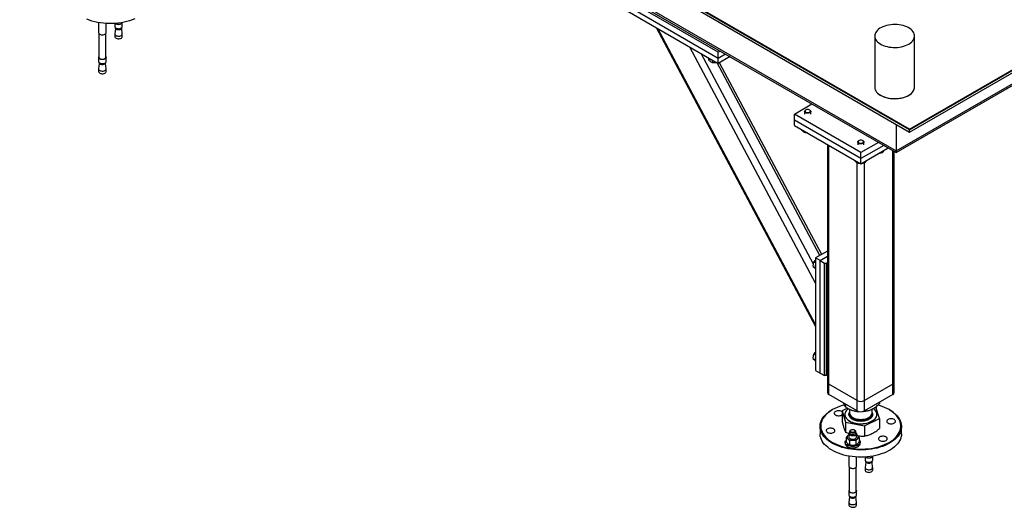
# Model space of a CAD drawing. Header units: millimetres. Extents: x 5 to 589, y 5 to 415.
# Tile 27 of 68: x 216 to 294, y 268 to 307. Entities that reach past the tile are written whole.
import ezdxf

# ---------------------------------------------------------------- set-up
doc = ezdxf.new("R2010")
doc.units = ezdxf.units.MM
doc.layers.add('TRAIT-FORT', color=4, linetype='Continuous', lineweight=25)

msp = doc.modelspace()

# ---------------------------------------------------------------- linework, layer by layer
at = {"layer": 'TRAIT-FORT', "color": 4, "linetype": 'Continuous', "lineweight": 25}
for p, q in [((286.923, 298.066), (393.342, 359.501)), ((286.923, 298.005), (393.342, 359.439)), ((286.923, 297.841), (393.342, 359.276)), ((286.923, 298.066), (215.858, 339.09)), ((286.923, 298.005), (215.858, 339.029)), ((215.858, 338.866), (286.923, 297.841)), ((219.04, 334.906), (285.862, 296.331)), ((219.206, 334.675), (285.862, 296.195)), ((285.862, 296.331), (324.046, 318.374)), ((285.862, 296.195), (323.88, 318.143)), ((271.649, 304.209), (263.871, 308.699)), ((271.649, 303.719), (263.871, 308.209)), ((263.871, 307.801), (271.649, 303.311)), ((222.159, 306.574), (222.159, 305.77)), ((222.759, 305.77), (222.759, 306.503)), ((223.453, 306.503), (223.453, 306.259)), ((223.5, 306.108), (223.454, 305.676)), ((223.478, 306.19), (223.478, 306.17)), ((224.053, 305.676), (224.006, 306.108)), ((224.028, 306.17), (224.028, 306.19)), ((224.053, 306.259), (224.053, 306.574)), ((266.694, 306.171), (279.427, 282.324)), ((279.427, 282.48), (266.815, 306.101)), ((222.184, 305.701), (222.184, 303.802)), ((222.734, 303.802), (222.734, 305.701)), ((223.453, 305.665), (223.453, 305.455)), ((224.053, 305.455), (224.053, 305.665)), ((284.148, 305.504), (284.148, 301.421)), ((287.323, 301.421), (287.323, 305.504)), ((279.427, 285.793), (269.372, 304.625)), ((222.159, 303.802), (222.159, 303.471)), ((222.759, 303.471), (222.759, 303.802)), ((279.25, 287.31), (270.286, 304.097)), ((270.88, 303.734), (270.88, 303.598)), ((271.182, 303.581), (271.182, 303.375)), ((271.815, 304.305), (271.649, 304.209)), ((271.649, 303.719), (271.649, 304.209)), ((272.239, 304.06), (271.649, 303.719)), ((272.593, 303.855), (271.649, 303.311)), ((271.649, 303.311), (271.649, 303.719)), ((222.159, 302.877), (222.159, 302.667)), ((222.206, 303.319), (222.16, 302.888)), ((222.184, 303.402), (222.184, 303.382)), ((222.759, 302.888), (222.712, 303.319)), ((222.734, 303.382), (222.734, 303.402)), ((222.759, 302.667), (222.759, 302.877)), ((279.764, 287.992), (271.556, 303.364)), ((279.911, 288.076), (271.746, 303.367)), ((277.73, 299.27), (279.133, 300.08)), ((278.639, 299.602), (278.614, 299.588)), ((278.968, 299.588), (278.943, 299.602)), ((283.033, 296.208), (277.73, 299.27)), ((277.73, 298.78), (277.73, 299.27)), ((278.541, 299.486), (278.541, 299.27)), ((279.041, 299.27), (279.041, 299.486)), ((283.033, 295.718), (277.73, 298.78)), ((277.73, 298.371), (277.73, 298.78)), ((277.73, 298.371), (283.033, 295.31)), ((278.305, 298.04), (278.305, 298.006)), ((285.862, 298.454), (285.862, 296.331)), ((286.923, 298.005), (286.923, 298.066)), ((278.606, 297.866), (278.606, 297.782)), ((286.923, 297.841), (286.923, 298.005)), ((280.371, 296.847), (280.371, 277.876)), ((280.488, 277.713), (280.488, 296.779)), ((282.783, 297.037), (282.783, 296.82)), ((282.881, 297.153), (282.857, 297.139)), ((284.437, 297.018), (283.033, 296.208)), ((284.861, 296.773), (283.033, 295.718)), ((283.033, 295.31), (285.215, 296.569)), ((283.21, 297.139), (283.186, 297.153)), ((283.283, 296.82), (283.283, 297.037)), ((283.033, 295.718), (283.033, 296.208)), ((283.033, 295.31), (283.033, 295.718)), ((284.749, 296.3), (284.749, 296.189)), ((285.579, 277.713), (285.579, 296.359)), ((285.696, 277.876), (285.696, 296.291)), ((285.862, 296.331), (285.862, 296.195)), ((285.862, 296.195), (285.862, 296.331)), ((282.547, 295.59), (282.547, 295.557)), ((282.751, 276.407), (282.751, 295.38)), ((282.849, 295.416), (282.849, 295.333)), ((283.316, 276.407), (283.316, 295.367)), ((283.335, 295.484), (283.335, 295.372)), ((280.371, 288.342), (279.427, 287.797)), ((279.781, 287.593), (280.371, 287.934)), ((279.399, 286.962), (279.249, 287.048)), ((279.427, 287.393), (279.292, 287.471)), ((279.781, 287.593), (279.427, 287.797)), ((279.427, 287.797), (279.427, 278.815)), ((279.781, 287.593), (280.134, 287.389)), ((279.781, 278.611), (279.781, 287.593)), ((280.134, 287.389), (280.276, 287.389)), ((280.134, 278.407), (280.134, 287.389)), ((280.276, 287.389), (280.371, 287.444)), ((280.276, 287.389), (280.276, 278.407)), ((279.427, 280.044), (279.292, 280.122)), ((279.399, 279.613), (279.249, 279.699)), ((279.427, 278.815), (279.781, 278.611)), ((279.781, 278.611), (280.134, 278.407)), ((280.276, 278.407), (280.134, 278.407)), ((280.371, 278.462), (280.276, 278.407)), ((280.371, 277.876), (280.371, 277.06)), ((282.751, 276.407), (280.488, 277.713)), ((280.488, 276.896), (280.488, 277.713)), ((285.579, 277.713), (283.316, 276.407)), ((285.579, 276.896), (285.579, 277.713)), ((285.696, 277.06), (285.696, 277.876)), ((282.751, 275.59), (280.488, 276.896)), ((285.579, 276.896), (283.316, 275.59)), ((281.678, 276.191), (281.672, 276.213)), ((281.811, 276.132), (281.811, 275.913)), ((282.751, 275.59), (282.751, 276.407)), ((283.316, 275.59), (283.316, 276.407)), ((284.522, 276.286), (284.522, 276.18)), ((280.77, 275.692), (280.735, 275.671)), ((281.513, 275.263), (281.538, 275.279)), ((281.967, 275.815), (281.538, 275.604)), ((281.538, 275.604), (281.824, 274.702)), ((281.538, 275.604), (281.538, 274.794)), ((281.756, 275.304), (281.756, 275.296)), ((281.963, 275.82), (282.061, 275.764)), ((282.133, 275.725), (282.133, 275.433)), ((284.006, 275.764), (283.911, 275.714)), ((283.933, 275.433), (283.933, 275.725)), ((283.933, 275.474), (283.968, 275.403)), ((284.006, 275.764), (284.011, 275.767)), ((284.243, 275.89), (284.204, 275.898)), ((284.529, 274.988), (284.243, 275.89)), ((284.28, 275.772), (284.281, 275.78)), ((284.281, 275.78), (284.281, 275.882)), ((284.311, 275.296), (284.311, 275.304)), ((285.332, 275.671), (285.297, 275.692)), ((281.824, 274.702), (281.824, 273.892)), ((281.824, 274.702), (283.319, 274.394)), ((283.319, 274.394), (284.529, 274.988)), ((284.529, 274.988), (284.529, 274.178)), ((279.783, 274.345), (279.783, 273.773)), ((281.824, 273.892), (282.094, 273.783)), ((282.086, 273.767), (282.086, 273.502)), ((282.161, 273.971), (282.161, 273.828)), ((282.245, 274.073), (282.227, 274.063)), ((282.546, 274.063), (282.528, 274.073)), ((282.611, 273.828), (282.611, 273.971)), ((282.686, 273.502), (282.686, 273.767)), ((283.319, 274.394), (283.319, 273.584)), ((286.283, 273.773), (286.283, 274.345)), ((281.786, 273.094), (281.786, 272.991)), ((281.867, 273.459), (281.867, 273.133)), ((282.129, 273.2), (282.129, 272.874)), ((282.649, 273.202), (282.649, 272.876)), ((282.906, 273.463), (282.906, 273.136)), ((282.986, 272.991), (282.986, 273.094)), ((282.306, 272.838), (282.307, 272.838)), ((282.466, 272.838), (282.467, 272.838)), ((282.086, 271.978), (282.086, 271.175)), ((282.686, 271.175), (282.686, 271.908)), ((283.381, 271.908), (283.381, 271.664)), ((283.427, 271.512), (283.381, 271.081)), ((283.406, 271.595), (283.406, 271.574)), ((283.98, 271.081), (283.934, 271.512)), ((283.956, 271.574), (283.956, 271.595)), ((283.981, 271.664), (283.981, 271.978)), ((282.111, 271.105), (282.111, 269.207)), ((282.661, 269.207), (282.661, 271.105)), ((283.381, 271.07), (283.381, 270.86)), ((283.981, 270.86), (283.981, 271.07)), ((282.086, 269.207), (282.086, 268.876)), ((282.686, 268.876), (282.686, 269.207)), ((282.086, 268.282), (282.086, 268.072)), ((282.133, 268.724), (282.087, 268.292)), ((282.111, 268.807), (282.111, 268.786)), ((282.686, 268.292), (282.639, 268.724)), ((282.661, 268.786), (282.661, 268.807)), ((282.686, 268.072), (282.686, 268.282))]:
    msp.add_line(p, q, dxfattribs=at)
at = {"layer": 'TRAIT-FORT', "color": 4, "linetype": 'Continuous', "lineweight": 25, "flags": 128}
for points in [[(225.041, 306.861), (224.843, 306.782), (224.635, 306.713), (224.419, 306.652), (224.196, 306.601), (223.967, 306.559), (223.733, 306.527), (223.496, 306.506), (223.256, 306.494), (223.016, 306.493), (222.776, 306.502), (222.539, 306.521), (222.304, 306.55), (222.073, 306.589), (221.849, 306.638), (221.631, 306.697), (221.421, 306.764), (221.22, 306.84)], [(223.453, 306.259), (223.457, 306.233), (223.477, 306.191), (223.515, 306.154), (223.568, 306.123), (223.633, 306.101), (223.705, 306.089), (223.78, 306.087), (223.854, 306.096), (223.921, 306.116), (223.977, 306.144), (224.02, 306.18), (224.046, 306.221), (224.053, 306.259)], [(223.478, 306.17), (223.478, 306.169), (223.488, 306.128), (223.516, 306.089), (223.56, 306.057), (223.617, 306.032), (223.684, 306.016), (223.755, 306.011), (223.826, 306.017), (223.892, 306.033), (223.949, 306.058), (223.992, 306.091), (224.019, 306.13), (224.028, 306.17)], [(224.052, 306.574), (224.046, 306.552), (224.02, 306.511), (223.977, 306.475), (223.921, 306.447), (223.854, 306.427), (223.78, 306.418), (223.705, 306.419), (223.633, 306.432), (223.568, 306.454), (223.515, 306.485), (223.491, 306.506)], [(223.518, 306.508), (223.56, 306.477), (223.617, 306.452), (223.684, 306.437), (223.755, 306.431), (223.826, 306.437), (223.892, 306.453), (223.949, 306.479), (223.992, 306.512), (224.019, 306.55), (224.026, 306.569)], [(286.858, 304.856), (286.971, 304.928), (287.069, 305.007), (287.153, 305.092), (287.221, 305.181), (287.272, 305.274), (287.306, 305.37), (287.321, 305.467), (287.319, 305.565), (287.299, 305.661), (287.261, 305.756), (287.206, 305.849), (287.134, 305.937), (287.046, 306.02), (286.944, 306.098), (286.827, 306.169), (286.699, 306.232), (286.559, 306.287), (286.41, 306.333), (286.254, 306.37), (286.091, 306.397), (285.925, 306.413), (285.756, 306.42), (285.587, 306.416), (285.42, 306.402), (285.257, 306.377), (285.098, 306.343), (284.948, 306.299), (284.805, 306.246), (284.674, 306.185), (284.555, 306.116), (284.448, 306.04), (284.357, 305.958), (284.281, 305.871), (284.222, 305.78), (284.179, 305.685), (284.155, 305.589), (284.148, 305.491), (284.159, 305.394), (284.188, 305.298), (284.235, 305.204), (284.298, 305.114), (284.378, 305.028), (284.474, 304.947), (284.583, 304.873), (284.706, 304.806), (284.84, 304.747), (284.984, 304.696), (285.137, 304.655), (285.297, 304.623), (285.462, 304.601), (285.63, 304.589), (285.798, 304.588), (285.967, 304.597), (286.132, 304.616), (286.293, 304.646), (286.448, 304.685), (286.595, 304.733), (286.732, 304.79), (286.858, 304.856)], [(222.2, 305.682), (222.246, 305.648), (222.305, 305.621), (222.374, 305.604), (222.448, 305.597), (222.523, 305.601), (222.594, 305.615), (222.657, 305.64), (222.707, 305.672), (222.741, 305.711), (222.758, 305.753), (222.759, 305.77)], [(223.453, 305.455), (223.457, 305.429), (223.477, 305.387), (223.515, 305.35), (223.568, 305.319), (223.633, 305.297), (223.705, 305.284), (223.78, 305.283), (223.854, 305.292), (223.921, 305.312), (223.977, 305.34), (224.02, 305.376), (224.046, 305.417), (224.053, 305.455)], [(223.454, 305.676), (223.457, 305.639), (223.477, 305.597), (223.515, 305.56), (223.568, 305.529), (223.633, 305.506), (223.705, 305.494), (223.78, 305.493), (223.854, 305.502), (223.921, 305.521), (223.977, 305.55), (224.02, 305.586), (224.046, 305.627), (224.053, 305.67), (224.053, 305.676)], [(222.734, 303.871), (222.735, 303.87), (222.756, 303.828), (222.758, 303.785), (222.741, 303.743), (222.707, 303.704), (222.657, 303.672), (222.594, 303.647), (222.523, 303.633), (222.448, 303.629), (222.374, 303.636), (222.305, 303.653), (222.246, 303.68), (222.2, 303.715)], [(222.222, 303.722), (222.266, 303.689), (222.323, 303.664), (222.39, 303.649), (222.461, 303.643), (222.532, 303.649), (222.598, 303.665), (222.655, 303.691), (222.698, 303.724), (222.725, 303.762), (222.734, 303.802)], [(222.2, 303.384), (222.246, 303.349), (222.305, 303.323), (222.374, 303.305), (222.448, 303.298), (222.523, 303.302), (222.594, 303.317), (222.657, 303.341), (222.707, 303.373), (222.741, 303.412), (222.758, 303.454), (222.759, 303.471)], [(222.2, 302.789), (222.246, 302.755), (222.305, 302.728), (222.374, 302.711), (222.448, 302.704), (222.523, 302.708), (222.594, 302.722), (222.657, 302.747), (222.707, 302.779), (222.741, 302.818), (222.758, 302.86), (222.759, 302.888)], [(222.222, 303.301), (222.266, 303.269), (222.323, 303.244), (222.39, 303.228), (222.461, 303.223), (222.532, 303.228), (222.598, 303.245), (222.655, 303.27), (222.698, 303.303), (222.725, 303.341), (222.734, 303.382)], [(222.2, 302.58), (222.246, 302.545), (222.305, 302.518), (222.374, 302.501), (222.448, 302.494), (222.523, 302.498), (222.594, 302.512), (222.657, 302.537), (222.707, 302.569), (222.741, 302.608), (222.758, 302.65), (222.759, 302.667)], [(284.148, 301.421), (284.148, 301.409), (284.159, 301.311), (284.188, 301.215), (284.235, 301.122), (284.298, 301.031), (284.378, 300.945), (284.474, 300.865), (284.583, 300.79), (284.706, 300.723), (284.84, 300.664), (284.984, 300.613), (285.137, 300.572), (285.297, 300.54), (285.462, 300.518), (285.63, 300.507), (285.798, 300.505), (285.967, 300.514), (286.132, 300.534), (286.293, 300.563), (286.448, 300.602), (286.595, 300.651), (286.732, 300.708), (286.858, 300.773)], [(284.484, 300.858), (284.531, 300.824), (284.647, 300.753), (284.776, 300.69), (284.916, 300.635), (285.065, 300.589), (285.221, 300.552), (285.383, 300.525), (285.55, 300.508), (285.719, 300.502), (285.887, 300.506), (286.055, 300.52), (286.218, 300.544), (286.376, 300.579), (286.527, 300.623), (286.669, 300.675), (286.801, 300.737), (286.92, 300.806), (287.026, 300.882), (287.118, 300.964), (287.194, 301.051), (287.253, 301.142), (287.296, 301.237), (287.32, 301.333), (287.327, 301.43), (287.323, 301.489)], [(286.858, 300.773), (286.971, 300.845), (287.069, 300.925), (287.153, 301.009), (287.221, 301.099), (287.272, 301.192), (287.306, 301.287), (287.321, 301.384), (287.323, 301.421)], [(278.96, 299.591), (278.914, 299.616), (278.857, 299.633), (278.793, 299.639), (278.73, 299.634), (278.672, 299.618), (278.624, 299.593), (278.592, 299.561), (278.577, 299.525), (278.581, 299.488), (278.603, 299.454), (278.643, 299.425), (278.695, 299.403), (278.756, 299.392), (278.82, 299.392), (278.882, 299.402), (278.935, 299.423), (278.976, 299.451), (279, 299.486), (279.005, 299.522), (278.992, 299.559), (278.96, 299.591)], [(278.968, 299.588), (278.988, 299.575), (279.022, 299.541), (279.039, 299.503), (279.038, 299.463), (279.018, 299.426), (278.981, 299.393), (278.931, 299.366), (278.869, 299.349), (278.803, 299.342), (278.735, 299.345), (278.671, 299.359), (278.616, 299.383), (278.574, 299.414), (278.549, 299.45), (278.541, 299.489), (278.552, 299.528), (278.58, 299.564), (278.614, 299.588)], [(283.21, 297.139), (283.231, 297.125), (283.265, 297.091), (283.282, 297.053), (283.28, 297.014), (283.261, 296.976), (283.224, 296.943), (283.173, 296.917), (283.112, 296.9), (283.045, 296.893), (282.977, 296.896), (282.914, 296.91), (282.859, 296.933), (282.817, 296.964), (282.791, 297.001), (282.784, 297.04), (282.794, 297.079), (282.823, 297.114), (282.857, 297.139)], [(283.203, 297.142), (283.157, 297.167), (283.099, 297.184), (283.036, 297.189), (282.972, 297.184), (282.914, 297.169), (282.867, 297.144), (282.834, 297.112), (282.819, 297.076), (282.823, 297.039), (282.846, 297.005), (282.885, 296.975), (282.938, 296.954), (282.999, 296.943), (283.063, 296.942), (283.124, 296.953), (283.178, 296.973), (283.218, 297.002), (283.242, 297.036), (283.248, 297.073), (283.234, 297.109), (283.203, 297.142)], [(281.719, 276.07), (281.538, 276.019), (281.331, 275.95), (281.133, 275.872), (280.946, 275.786), (280.771, 275.692), (280.608, 275.591), (280.459, 275.482), (280.324, 275.368), (280.204, 275.249), (280.1, 275.124), (280.013, 274.996), (279.942, 274.864), (279.889, 274.729), (279.854, 274.592), (279.836, 274.455), (279.836, 274.316), (279.854, 274.179), (279.889, 274.042), (279.942, 273.907), (280.013, 273.775), (280.1, 273.647), (280.204, 273.522), (280.324, 273.403), (280.459, 273.289), (280.608, 273.181), (280.771, 273.079), (280.946, 272.985), (281.133, 272.899), (281.331, 272.821), (281.538, 272.752), (281.754, 272.692), (281.977, 272.642), (282.205, 272.601), (282.439, 272.57), (282.675, 272.55), (282.914, 272.539), (283.153, 272.539), (283.392, 272.55), (283.628, 272.57), (283.862, 272.601), (284.09, 272.642), (284.313, 272.692), (284.529, 272.752), (284.736, 272.821), (284.934, 272.899), (285.121, 272.985), (285.296, 273.079)], [(285.296, 273.079), (285.459, 273.181), (285.608, 273.289), (285.743, 273.403), (285.863, 273.522), (285.966, 273.647), (286.054, 273.775), (286.124, 273.907), (286.178, 274.042), (286.213, 274.179), (286.231, 274.316), (286.231, 274.455), (286.213, 274.592), (286.178, 274.729), (286.124, 274.864), (286.054, 274.996), (285.966, 275.124), (285.863, 275.249), (285.743, 275.368), (285.608, 275.482), (285.459, 275.591), (285.296, 275.692), (285.121, 275.786), (284.934, 275.872), (284.736, 275.95), (284.529, 276.019), (284.394, 276.057)], [(285.332, 273.018), (285.156, 272.924), (284.968, 272.837), (284.77, 272.759), (284.562, 272.689), (284.346, 272.628), (284.123, 272.577), (283.894, 272.535), (283.66, 272.504), (283.423, 272.482), (283.184, 272.471), (282.943, 272.469), (282.704, 272.478), (282.466, 272.497), (282.231, 272.527), (282.001, 272.566), (281.776, 272.615), (281.558, 272.673), (281.348, 272.74), (281.148, 272.817), (280.957, 272.901), (280.778, 272.994), (280.612, 273.094), (280.458, 273.2), (280.319, 273.313), (280.194, 273.432), (280.085, 273.555), (279.992, 273.683), (279.916, 273.815), (279.857, 273.949), (279.815, 274.085), (279.79, 274.223), (279.784, 274.362), (279.795, 274.501), (279.823, 274.638), (279.87, 274.774), (279.933, 274.908), (280.014, 275.039), (280.111, 275.165), (280.224, 275.288), (280.352, 275.405), (280.495, 275.516), (280.652, 275.621), (280.735, 275.671)], [(281.538, 275.533), (281.513, 275.549), (281.452, 275.577), (281.381, 275.597), (281.305, 275.607), (281.227, 275.607), (281.15, 275.597), (281.079, 275.577), (281.018, 275.549), (280.969, 275.514), (280.935, 275.473), (280.918, 275.429), (280.918, 275.383), (280.935, 275.339), (280.969, 275.299), (281.018, 275.263), (281.079, 275.235), (281.15, 275.215), (281.227, 275.205), (281.305, 275.205), (281.381, 275.215), (281.452, 275.235), (281.513, 275.263), (281.513, 275.263)], [(281.756, 275.296), (281.758, 275.25), (281.777, 275.163)], [(282.046, 275.772), (282.015, 275.75), (281.931, 275.677), (281.863, 275.599), (281.81, 275.517), (281.775, 275.432), (281.758, 275.346), (281.758, 275.258), (281.777, 275.171)], [(281.777, 275.171), (281.813, 275.086), (281.866, 275.005), (281.935, 274.927), (282.02, 274.855), (282.119, 274.789), (282.231, 274.73), (282.355, 274.679), (282.488, 274.637), (282.628, 274.605), (282.774, 274.582), (282.924, 274.569), (283.075, 274.567), (283.226, 274.575), (283.374, 274.593), (283.517, 274.621), (283.654, 274.659), (283.782, 274.706), (283.899, 274.761), (284.004, 274.824), (284.095, 274.894), (284.172, 274.969), (284.233, 275.049), (284.276, 275.133), (284.303, 275.219), (284.311, 275.306), (284.302, 275.394), (284.275, 275.48), (284.23, 275.563), (284.168, 275.643), (284.091, 275.718), (284.019, 275.773)], [(281.777, 275.163), (281.813, 275.078), (281.866, 274.997), (281.935, 274.919), (282.02, 274.847), (282.119, 274.781), (282.231, 274.722), (282.355, 274.671), (282.488, 274.629), (282.628, 274.596), (282.774, 274.574), (282.924, 274.561), (283.075, 274.559), (283.226, 274.567), (283.374, 274.585), (283.517, 274.613), (283.654, 274.651), (283.782, 274.698), (283.899, 274.753), (284.004, 274.816), (284.095, 274.886), (284.172, 274.961), (284.233, 275.041), (284.276, 275.125), (284.303, 275.211), (284.311, 275.296)], [(282.133, 275.433), (282.134, 275.412), (282.148, 275.34)], [(282.137, 275.389), (282.135, 275.378), (282.136, 275.305), (282.154, 275.234), (282.19, 275.164), (282.242, 275.098), (282.309, 275.037), (282.39, 274.982), (282.484, 274.933), (282.588, 274.893), (282.702, 274.862), (282.821, 274.84), (282.945, 274.828), (283.071, 274.826), (283.195, 274.834)], [(282.148, 275.34), (282.179, 275.27), (282.227, 275.203), (282.291, 275.14), (282.369, 275.083), (282.459, 275.033), (282.561, 274.991), (282.673, 274.957), (282.791, 274.933), (282.914, 274.918), (283.039, 274.914), (283.164, 274.919), (283.287, 274.935), (283.405, 274.96), (283.515, 274.995), (283.616, 275.037), (283.706, 275.088), (283.783, 275.146), (283.845, 275.209), (283.891, 275.276), (283.921, 275.346), (283.933, 275.419), (283.933, 275.433)], [(282.83, 275.54), (282.709, 275.553), (282.556, 275.58)], [(283.195, 274.834), (283.317, 274.852), (283.433, 274.879), (283.542, 274.916), (283.64, 274.961), (283.727, 275.014), (283.8, 275.072), (283.858, 275.137), (283.9, 275.205), (283.925, 275.276), (283.933, 275.348), (283.93, 275.389)], [(285.332, 275.671), (285.374, 275.647), (285.534, 275.543), (285.68, 275.433), (285.812, 275.318), (285.929, 275.196), (286.03, 275.071), (286.115, 274.941), (286.183, 274.808), (286.234, 274.672), (286.267, 274.535), (286.282, 274.397), (286.28, 274.258), (286.26, 274.12), (286.222, 273.983), (286.167, 273.848), (286.095, 273.716), (286.007, 273.587), (285.901, 273.462), (285.781, 273.342), (285.645, 273.228), (285.495, 273.12), (285.332, 273.018)], [(285.11, 274.707), (285.139, 274.665), (285.183, 274.627), (285.24, 274.596), (285.308, 274.574), (285.383, 274.561), (285.461, 274.557), (285.539, 274.564), (285.612, 274.58), (285.677, 274.606), (285.73, 274.639), (285.769, 274.678), (285.792, 274.721), (285.798, 274.767), (285.786, 274.811), (285.758, 274.853), (285.714, 274.891), (285.656, 274.922), (285.588, 274.944), (285.513, 274.958), (285.435, 274.961), (285.358, 274.954), (285.285, 274.938), (285.22, 274.912), (285.167, 274.879), (285.127, 274.84), (285.104, 274.797), (285.099, 274.751), (285.11, 274.707)], [(286.283, 273.773), (286.283, 273.756), (286.272, 273.617), (286.243, 273.48), (286.197, 273.344), (286.134, 273.21), (286.053, 273.079), (285.956, 272.952), (285.843, 272.83), (285.715, 272.713), (285.572, 272.601), (285.415, 272.496), (285.245, 272.398), (285.063, 272.308), (284.87, 272.225), (284.667, 272.151), (284.455, 272.086), (284.235, 272.03), (284.009, 271.983), (283.778, 271.947), (283.542, 271.92), (283.303, 271.903), (283.063, 271.897), (282.823, 271.901), (282.584, 271.915), (282.348, 271.939), (282.115, 271.973), (281.887, 272.017), (281.666, 272.071), (281.452, 272.134), (281.247, 272.206), (281.051, 272.286), (280.866, 272.375), (280.693, 272.471), (280.533, 272.575), (280.387, 272.684), (280.255, 272.8), (280.138, 272.921), (280.037, 273.047), (279.952, 273.177), (279.884, 273.31), (279.833, 273.445), (279.8, 273.583), (279.785, 273.721), (279.783, 273.773)], [(280.957, 274.064), (280.928, 274.106), (280.884, 274.144), (280.826, 274.175), (280.759, 274.197), (280.684, 274.211), (280.606, 274.214), (280.528, 274.207), (280.455, 274.191), (280.39, 274.165), (280.337, 274.132), (280.298, 274.093), (280.275, 274.05), (280.269, 274.004), (280.281, 273.96), (280.309, 273.918), (280.353, 273.88), (280.411, 273.849), (280.479, 273.827), (280.554, 273.813), (280.632, 273.81), (280.709, 273.817), (280.782, 273.833), (280.847, 273.859), (280.9, 273.892), (280.939, 273.931), (280.963, 273.974), (280.968, 274.02), (280.957, 274.064)], [(282.611, 273.882), (282.624, 273.873), (282.662, 273.835), (282.683, 273.794), (282.685, 273.75), (282.668, 273.708), (282.634, 273.669), (282.584, 273.637), (282.521, 273.613), (282.451, 273.598), (282.376, 273.594), (282.301, 273.601), (282.233, 273.618), (282.173, 273.645), (282.128, 273.68), (282.128, 273.68)], [(282.192, 273.763), (282.168, 273.797), (282.161, 273.828)], [(282.192, 273.906), (282.168, 273.94), (282.162, 273.977), (282.173, 274.013), (282.202, 274.046), (282.227, 274.063)], [(282.214, 273.933), (282.192, 273.965), (282.187, 274), (282.2, 274.033), (282.229, 274.063), (282.273, 274.087), (282.326, 274.102), (282.385, 274.107), (282.444, 274.102), (282.498, 274.088), (282.542, 274.064), (282.572, 274.035), (282.586, 274.001), (282.582, 273.967), (282.56, 273.935), (282.523, 273.908), (282.474, 273.888), (282.417, 273.878), (282.358, 273.877), (282.301, 273.887), (282.251, 273.907), (282.214, 273.933)], [(282.546, 274.063), (282.581, 274.037), (282.605, 274.003), (282.611, 273.966), (282.599, 273.93), (282.57, 273.897), (282.527, 273.87), (282.471, 273.851), (282.409, 273.842), (282.345, 273.844), (282.285, 273.856), (282.232, 273.877), (282.192, 273.906), (282.192, 273.906)], [(282.611, 273.828), (282.611, 273.823), (282.599, 273.787), (282.57, 273.754), (282.527, 273.727), (282.471, 273.708), (282.409, 273.699), (282.345, 273.701), (282.285, 273.713), (282.232, 273.734), (282.192, 273.763)], [(282.904, 273.269), (282.949, 273.214), (282.977, 273.156), (282.986, 273.096), (282.978, 273.036), (282.951, 272.977), (282.908, 272.922), (282.848, 272.873), (282.775, 272.83), (282.69, 272.795), (282.595, 272.769), (282.494, 272.753), (282.39, 272.747), (282.286, 272.752), (282.185, 272.767), (282.09, 272.793), (282.004, 272.827), (281.929, 272.869), (281.869, 272.918), (281.824, 272.973), (281.796, 273.031), (281.786, 273.091), (281.795, 273.152), (281.821, 273.21), (281.865, 273.265), (281.867, 273.267)], [(281.786, 272.991), (281.786, 272.989), (281.796, 272.929), (281.824, 272.871), (281.869, 272.816), (281.929, 272.767), (282.004, 272.725), (282.09, 272.69), (282.185, 272.665), (282.286, 272.65), (282.39, 272.645), (282.494, 272.651), (282.595, 272.667), (282.69, 272.693), (282.775, 272.728), (282.848, 272.77), (282.908, 272.82), (282.951, 272.875), (282.978, 272.933), (282.986, 272.991)], [(282.128, 273.414), (282.173, 273.38), (282.233, 273.353), (282.301, 273.336), (282.376, 273.329), (282.451, 273.333), (282.521, 273.347), (282.584, 273.371), (282.634, 273.404), (282.668, 273.442), (282.685, 273.485), (282.686, 273.502)], [(284.554, 273.508), (284.505, 273.473), (284.471, 273.432), (284.453, 273.388), (284.453, 273.342), (284.471, 273.298), (284.505, 273.258), (284.554, 273.222), (284.615, 273.194), (284.686, 273.174), (284.762, 273.164), (284.84, 273.164), (284.917, 273.174), (284.987, 273.194), (285.049, 273.222), (285.098, 273.258), (285.132, 273.298), (285.149, 273.342), (285.149, 273.388), (285.132, 273.432), (285.098, 273.473), (285.049, 273.508), (284.987, 273.536), (284.917, 273.556), (284.84, 273.566), (284.762, 273.566), (284.686, 273.556), (284.615, 273.536), (284.554, 273.508)], [(282.307, 272.838), (282.33, 272.836), (282.389, 272.834)], [(282.389, 272.834), (282.448, 272.836), (282.466, 272.838)], [(283.381, 271.664), (283.384, 271.638), (283.405, 271.596), (283.443, 271.559), (283.496, 271.528), (283.56, 271.506), (283.632, 271.493), (283.707, 271.492), (283.781, 271.501), (283.848, 271.521), (283.905, 271.549), (283.947, 271.585), (283.973, 271.626), (283.981, 271.664)], [(283.406, 271.574), (283.406, 271.573), (283.415, 271.532), (283.443, 271.494), (283.487, 271.461), (283.544, 271.436), (283.611, 271.421), (283.682, 271.416), (283.753, 271.421), (283.819, 271.437), (283.876, 271.463), (283.92, 271.496), (283.947, 271.534), (283.956, 271.574)], [(283.979, 271.979), (283.973, 271.956), (283.947, 271.916), (283.905, 271.88), (283.848, 271.851), (283.781, 271.832), (283.707, 271.822), (283.632, 271.824), (283.56, 271.836), (283.496, 271.859), (283.443, 271.889), (283.418, 271.911)], [(283.446, 271.912), (283.487, 271.882), (283.544, 271.857), (283.611, 271.841), (283.682, 271.836), (283.753, 271.842), (283.819, 271.858), (283.876, 271.883), (283.92, 271.916), (283.947, 271.955), (283.953, 271.973)], [(282.128, 271.087), (282.173, 271.053), (282.233, 271.026), (282.301, 271.009), (282.376, 271.002), (282.451, 271.005), (282.521, 271.02), (282.584, 271.044), (282.634, 271.077), (282.668, 271.115), (282.685, 271.158), (282.686, 271.175)], [(283.381, 271.081), (283.384, 271.043), (283.405, 271.002), (283.443, 270.964), (283.496, 270.933), (283.56, 270.911), (283.632, 270.899), (283.707, 270.897), (283.781, 270.907), (283.848, 270.926), (283.905, 270.955), (283.947, 270.991), (283.973, 271.031), (283.98, 271.074), (283.98, 271.081)], [(283.381, 270.86), (283.384, 270.834), (283.405, 270.792), (283.443, 270.754), (283.496, 270.724), (283.56, 270.701), (283.632, 270.689), (283.707, 270.687), (283.781, 270.697), (283.848, 270.716), (283.905, 270.745), (283.947, 270.781), (283.973, 270.821), (283.981, 270.86)], [(282.661, 269.276), (282.662, 269.275), (282.683, 269.233), (282.685, 269.19), (282.668, 269.147), (282.634, 269.109), (282.584, 269.076), (282.521, 269.052), (282.451, 269.038), (282.376, 269.034), (282.301, 269.041), (282.233, 269.058), (282.173, 269.085), (282.128, 269.119)], [(282.149, 269.127), (282.193, 269.094), (282.25, 269.069), (282.317, 269.053), (282.388, 269.048), (282.459, 269.054), (282.525, 269.07), (282.582, 269.095), (282.625, 269.128), (282.652, 269.167), (282.661, 269.207)], [(282.128, 268.789), (282.173, 268.754), (282.233, 268.727), (282.301, 268.71), (282.376, 268.703), (282.451, 268.707), (282.521, 268.721), (282.584, 268.746), (282.634, 268.778), (282.668, 268.817), (282.685, 268.859), (282.686, 268.876)], [(282.128, 268.194), (282.173, 268.16), (282.233, 268.133), (282.301, 268.116), (282.376, 268.109), (282.451, 268.113), (282.521, 268.127), (282.584, 268.151), (282.634, 268.184), (282.668, 268.222), (282.685, 268.265), (282.686, 268.292)], [(282.149, 268.706), (282.193, 268.673), (282.25, 268.648), (282.317, 268.633), (282.388, 268.628), (282.459, 268.633), (282.525, 268.649), (282.582, 268.675), (282.625, 268.708), (282.652, 268.746), (282.661, 268.786)], [(282.128, 267.984), (282.173, 267.95), (282.233, 267.923), (282.301, 267.906), (282.376, 267.899), (282.451, 267.903), (282.521, 267.917), (282.584, 267.941), (282.634, 267.974), (282.668, 268.012), (282.685, 268.055), (282.686, 268.072)]]:
    msp.add_lwpolyline(points, dxfattribs=at)
at = {"layer": 'TRAIT-FORT', "color": 4, "linetype": 'Continuous', "lineweight": 25}
for centre, radius, start, end in [((222.278, 305.773), 0.119, 181.26986, 229.07023), ((222.273, 303.801), 0.113, 141.66847, 230.08257), ((222.293, 303.804), 0.109, 181.1533, 229.1868), ((271.243, 304.076), 0.497, 217.81061, 262.85653), ((222.278, 303.474), 0.119, 181.26986, 229.07023), ((222.277, 302.879), 0.117, 175.50457, 229.36051), ((222.293, 303.384), 0.109, 181.1533, 229.1868), ((222.278, 302.67), 0.119, 181.26986, 229.07023), ((279.912, 287.062), 0.52, 158.91647, 201.08353), ((279.912, 279.713), 0.52, 158.91647, 201.08353), ((280.571, 277.896), 0.201, 185.6948, 245.62534), ((285.496, 277.896), 0.201, 294.37466, 354.3052), ((280.571, 277.08), 0.201, 185.6948, 245.62534), ((285.496, 277.08), 0.201, 294.37466, 354.3052), ((283.033, 276.953), 0.615, 242.60967, 297.39033), ((282.891, 277.245), 1.698, 240.74907, 258.62679), ((283.033, 276.136), 0.615, 242.60967, 297.39033), ((283.084, 277.524), 1.99, 274.20313, 294.55898), ((284.075, 275.882), 0.206, 339.99682, 18.27427), ((282.251, 273.37), 0.365, 116.73895, 134.39144), ((282.214, 273.769), 0.124, 114.91345, 226.05647), ((282.52, 273.365), 0.37, 46.37677, 63.17988), ((282.11, 273.502), 0.172, 131.68833, 229.54528), ((282.359, 273.81), 0.569, 230.6012, 273.02493), ((282.206, 273.504), 0.119, 181.26986, 229.07023), ((282.416, 273.803), 0.562, 267.28467, 310.07593), ((282.663, 273.502), 0.172, 311.68833, 49.54528), ((282.206, 271.177), 0.119, 181.26986, 229.07023), ((282.2, 269.206), 0.113, 141.66847, 230.08257), ((282.22, 269.209), 0.109, 181.1533, 229.1868), ((282.206, 268.879), 0.119, 181.26986, 229.07023), ((282.204, 268.283), 0.117, 175.50457, 229.36051), ((282.22, 268.788), 0.109, 181.1533, 229.1868), ((282.206, 268.074), 0.119, 181.26986, 229.07023)]:
    msp.add_arc(centre, radius, start, end, dxfattribs=at)
for points, knots in [([(271.182, 303.375), (271.163, 303.382), (271.125, 303.397), (271.06, 303.433), (270.988, 303.487), (270.926, 303.548), (270.89, 303.587), (270.88, 303.598)], [0, 0, 0, 0, 0.192004, 0.385862, 0.637826, 0.896599, 1, 1, 1, 1]), ([(271.531, 303.379), (271.49, 303.372), (271.411, 303.359), (271.293, 303.36), (271.219, 303.37), (271.182, 303.375)], [0, 0, 0, 0, 0.350796, 0.672423, 1, 1, 1, 1]), ([(278.606, 297.782), (278.587, 297.79), (278.549, 297.805), (278.485, 297.841), (278.412, 297.895), (278.351, 297.955), (278.315, 297.995), (278.305, 298.006)], [0, 0, 0, 0, 0.192004, 0.385862, 0.637826, 0.896599, 1, 1, 1, 1]), ([(278.772, 297.77), (278.754, 297.77), (278.698, 297.769), (278.644, 297.777), (278.606, 297.782)], [0, 0, 0, 0, 0.316399, 1, 1, 1, 1]), ([(284.749, 296.189), (284.707, 296.177), (284.622, 296.152), (284.525, 296.136), (284.474, 296.137), (284.466, 296.137)], [0, 0, 0, 0, 0.455303, 0.920479, 1, 1, 1, 1]), ([(284.749, 296.189), (284.765, 296.202), (284.798, 296.23), (284.846, 296.293), (284.88, 296.348), (284.898, 296.381), (284.901, 296.388)], [0, 0, 0, 0, 0.322566, 0.652127, 0.93299, 1, 1, 1, 1]), ([(282.849, 295.333), (282.83, 295.341), (282.792, 295.355), (282.727, 295.391), (282.655, 295.446), (282.593, 295.506), (282.558, 295.546), (282.547, 295.557)], [0, 0, 0, 0, 0.192004, 0.385862, 0.637826, 0.896599, 1, 1, 1, 1]), ([(283.015, 295.321), (282.997, 295.32), (282.941, 295.319), (282.886, 295.328), (282.849, 295.333)], [0, 0, 0, 0, 0.316399, 1, 1, 1, 1]), ([(283.335, 295.372), (283.293, 295.36), (283.208, 295.336), (283.111, 295.32), (283.06, 295.32), (283.052, 295.321)], [0, 0, 0, 0, 0.455303, 0.920479, 1, 1, 1, 1]), ([(283.335, 295.372), (283.351, 295.386), (283.383, 295.414), (283.431, 295.476), (283.466, 295.531), (283.483, 295.565), (283.487, 295.572)], [0, 0, 0, 0, 0.322566, 0.652127, 0.93299, 1, 1, 1, 1]), ([(279.249, 287.048), (279.246, 287.078), (279.24, 287.138), (279.239, 287.235), (279.25, 287.335), (279.271, 287.415), (279.287, 287.458), (279.292, 287.471)], [0, 0, 0, 0, 0.192004, 0.385862, 0.637826, 0.896599, 1, 1, 1, 1]), ([(279.427, 287.657), (279.423, 287.653), (279.391, 287.623), (279.345, 287.56), (279.31, 287.501), (279.292, 287.471)], [0, 0, 0, 0, 0.076956, 0.534249, 1, 1, 1, 1]), ([(279.249, 279.699), (279.246, 279.729), (279.24, 279.789), (279.239, 279.886), (279.25, 279.986), (279.271, 280.066), (279.287, 280.109), (279.292, 280.122)], [0, 0, 0, 0, 0.192004, 0.385862, 0.637826, 0.896599, 1, 1, 1, 1]), ([(279.427, 280.308), (279.423, 280.304), (279.391, 280.274), (279.345, 280.211), (279.31, 280.152), (279.292, 280.122)], [0, 0, 0, 0, 0.076956, 0.534249, 1, 1, 1, 1]), ([(281.811, 275.913), (281.802, 275.923), (281.784, 275.942), (281.756, 275.988), (281.726, 276.05), (281.7, 276.12), (281.684, 276.173), (281.678, 276.191)], [0, 0, 0, 0, 0.215518, 0.432228, 0.654461, 0.879693, 1, 1, 1, 1]), ([(283.911, 275.714), (283.964, 275.742), (284.072, 275.798), (284.228, 275.912), (284.379, 276.039), (284.474, 276.133), (284.522, 276.18)], [0, 0, 0, 0, 0.249578, 0.504364, 0.751047, 1, 1, 1, 1]), ([(281.811, 275.913), (281.855, 275.886), (281.942, 275.831), (282.106, 275.74), (282.31, 275.645), (282.473, 275.602), (282.556, 275.58)], [0, 0, 0, 0, 0.185495, 0.371707, 0.681662, 1, 1, 1, 1]), ([(282.099, 275.205), (282.092, 275.239), (282.077, 275.307), (282.09, 275.398), (282.122, 275.451), (282.133, 275.471)], [0, 0, 0, 0, 0.372308, 0.766917, 1, 1, 1, 1]), ([(282.556, 275.58), (282.571, 275.577), (282.672, 275.556), (282.772, 275.552), (282.858, 275.548)], [0, 0, 0, 0, 0.14488, 1, 1, 1, 1]), ([(283.968, 275.403), (283.975, 275.37), (283.991, 275.301), (283.97, 275.195), (283.915, 275.089), (283.821, 274.99), (283.714, 274.918), (283.616, 274.87), (283.513, 274.829), (283.377, 274.788), (283.261, 274.772), (283.204, 274.765)], [0, 0, 0, 0, 0.116497, 0.239972, 0.36858, 0.499917, 0.631255, 0.695633, 0.760028, 0.883503, 1, 1, 1, 1]), ([(283.324, 275.595), (283.358, 275.594), (283.433, 275.592), (283.555, 275.603), (283.692, 275.63), (283.812, 275.669), (283.886, 275.702), (283.911, 275.714)], [0, 0, 0, 0, 0.181662, 0.407725, 0.639548, 0.8745, 1, 1, 1, 1]), ([(281.538, 274.794), (281.561, 274.693), (281.596, 274.542), (281.644, 274.363), (281.669, 274.283), (281.681, 274.243)], [0, 0, 0, 0, 0.495251, 0.746818, 1, 1, 1, 1]), ([(283.204, 274.765), (283.147, 274.76), (283.028, 274.752), (282.845, 274.763), (282.661, 274.795), (282.49, 274.85), (282.365, 274.911), (282.281, 274.968), (282.21, 275.027), (282.14, 275.106), (282.112, 275.173), (282.099, 275.205)], [0, 0, 0, 0, 0.116497, 0.239972, 0.36858, 0.499917, 0.631255, 0.695633, 0.760028, 0.883503, 1, 1, 1, 1]), ([(281.681, 274.243), (281.705, 274.172), (281.753, 274.03), (281.8, 273.938), (281.824, 273.892)], [0, 0, 0, 0, 0.494511, 1, 1, 1, 1]), ([(281.995, 273.63), (282.013, 273.648), (282.044, 273.677), (282.074, 273.693), (282.086, 273.7)], [0, 0, 0, 0, 0.588421, 1, 1, 1, 1]), ([(282.686, 273.699), (282.693, 273.696), (282.722, 273.682), (282.752, 273.654), (282.775, 273.633)], [0, 0, 0, 0, 0.2400634, 1, 1, 1, 1]), ([(283.319, 273.584), (283.368, 273.594), (283.466, 273.613), (283.616, 273.655), (283.769, 273.709), (283.872, 273.757), (283.924, 273.781)], [0, 0, 0, 0, 0.247269, 0.495363, 0.746874, 1, 1, 1, 1]), ([(283.924, 273.781), (284.025, 273.836), (284.23, 273.946), (284.429, 274.1), (284.529, 274.178)], [0, 0, 0, 0, 0.494511, 1, 1, 1, 1]), ([(281.867, 273.459), (281.887, 273.491), (281.929, 273.557), (281.973, 273.606), (281.995, 273.63)], [0, 0, 0, 0, 0.493244, 1, 1, 1, 1]), ([(281.998, 273.371), (281.98, 273.387), (281.942, 273.421), (281.898, 273.446), (281.874, 273.456), (281.867, 273.459)], [0, 0, 0, 0, 0.413688, 0.838028, 1, 1, 1, 1]), ([(281.998, 272.962), (281.98, 272.982), (281.942, 273.022), (281.898, 273.084), (281.874, 273.122), (281.867, 273.133)], [0, 0, 0, 0, 0.413688, 0.838028, 1, 1, 1, 1]), ([(282.129, 273.2), (282.108, 273.232), (282.066, 273.297), (282.021, 273.346), (281.998, 273.371)], [0, 0, 0, 0, 0.4932444, 1, 1, 1, 1]), ([(282.129, 272.874), (282.108, 272.883), (282.066, 272.902), (282.021, 272.942), (281.998, 272.962)], [0, 0, 0, 0, 0.493244, 1, 1, 1, 1]), ([(282.389, 273.242), (282.353, 273.24), (282.278, 273.237), (282.192, 273.218), (282.143, 273.204), (282.129, 273.2)], [0, 0, 0, 0, 0.413688, 0.838028, 1, 1, 1, 1]), ([(282.389, 272.834), (282.353, 272.835), (282.278, 272.838), (282.192, 272.856), (282.143, 272.87), (282.129, 272.874)], [0, 0, 0, 0, 0.413688, 0.838028, 1, 1, 1, 1]), ([(282.649, 273.202), (282.607, 273.213), (282.523, 273.236), (282.434, 273.24), (282.389, 273.242)], [0, 0, 0, 0, 0.493244, 1, 1, 1, 1]), ([(282.649, 272.876), (282.607, 272.864), (282.523, 272.841), (282.434, 272.836), (282.389, 272.834)], [0, 0, 0, 0, 0.493244, 1, 1, 1, 1]), ([(282.778, 273.373), (282.759, 273.353), (282.723, 273.313), (282.68, 273.251), (282.656, 273.213), (282.649, 273.202)], [0, 0, 0, 0, 0.413688, 0.838028, 1, 1, 1, 1]), ([(282.778, 272.965), (282.759, 272.948), (282.723, 272.914), (282.68, 272.889), (282.656, 272.879), (282.649, 272.876)], [0, 0, 0, 0, 0.413688, 0.838028, 1, 1, 1, 1]), ([(282.775, 273.633), (282.793, 273.613), (282.831, 273.573), (282.874, 273.512), (282.899, 273.473), (282.906, 273.463)], [0, 0, 0, 0, 0.413688, 0.838028, 1, 1, 1, 1]), ([(282.906, 273.463), (282.896, 273.458), (282.875, 273.449), (282.844, 273.43), (282.811, 273.405), (282.789, 273.384), (282.778, 273.373)], [0, 0, 0, 0, 0.245957, 0.49308, 0.745278, 1, 1, 1, 1]), ([(282.906, 273.136), (282.896, 273.12), (282.875, 273.088), (282.844, 273.043), (282.811, 273.001), (282.789, 272.977), (282.778, 272.965)], [0, 0, 0, 0, 0.2459566, 0.4930804, 0.7452785, 1, 1, 1, 1]), ([(282.798, 273.607), (282.847, 273.6), (283.024, 273.573), (283.196, 273.579), (283.319, 273.584)], [0, 0, 0, 0, 0.278773, 1, 1, 1, 1])]:
    msp.add_open_spline(points, degree=3, knots=knots, dxfattribs=at)

doc.saveas('drawing.dxf')
